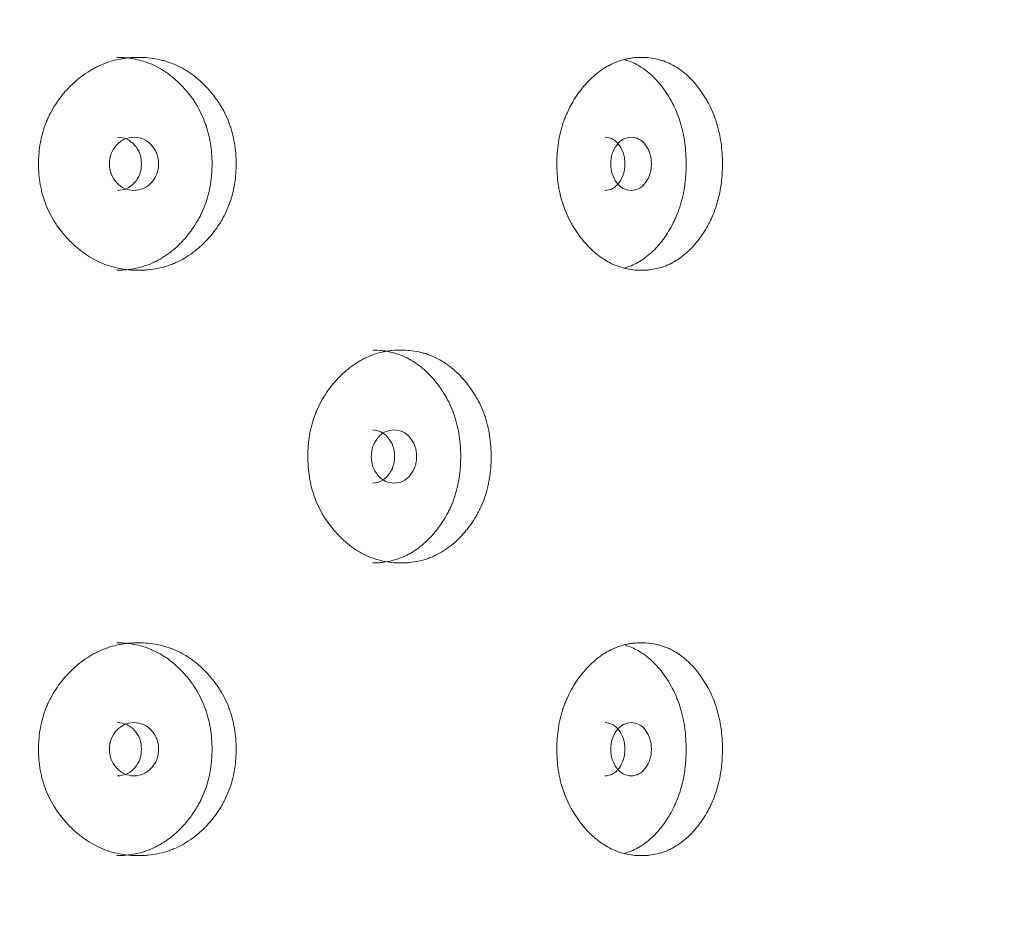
# Model space of a CAD drawing. Header units: millimetres. Extents: x 4 to 1188, y 1 to 840.
# Tile 27 of 210: x 196.39 to 201.68, y 401.58 to 406.38. Entities that reach past the tile are written whole.
import ezdxf

# ---------------------------------------------------------------- set-up
doc = ezdxf.new("R2010")
doc.units = ezdxf.units.MM
doc.layers.add('1', color=7, linetype='Continuous')
doc.styles.add('Arial Unicode MS', font='Arial Unicode MS')
doc.dimstyles.get("Standard").update_dxf_attribs({"dimtxt": 0.18, "dimasz": 0.18, "dimexe": 0.18, "dimexo": 0.0625, "dimgap": 0.09, "dimtad": 0, "dimtih": 1, "dimtoh": 1, "dimdec": 4, "dimzin": 0, "dimdsep": 46, "dimtxsty": 'Standard', "dimcen": 0.09, "dimadec": 0, "dimazin": 0, "dimtfac": 1, "dimtdec": 4, "dimtofl": 0, "dimtmove": 0, "dimatfit": 3, "dimfxl": 0, "dimtolj": 1, "dimtzin": 0, "dimarcsym": 0})

# ---------------------------------------------------------------- blocks, each defined once
blk = doc.blocks.new('_U20')
at = {"layer": '1', "color": 18, "lineweight": 35}
for p, q in [((202.0887, 543.3738), (147.6573, 543.3738)), ((149.6573, 543.3738), (149.6573, 286.2743)), ((180.6601, 286.2743), (147.6573, 286.2743))]:
    blk.add_line(p, q, dxfattribs=at)
at = {"layer": '1', "color": 18, "lineweight": 70}
for points in [[(149.6573, 543.3738), (150.4332, 539.8738), (148.8814, 539.8738)], [(149.6573, 286.2743), (148.8814, 289.7743), (150.4332, 289.7743)]]:
    blk.add_solid(points, dxfattribs=at)
at = {"layer": '1', "color": 18, "linetype": 'Continuous', "lineweight": 13, "insert": (147.5873, 404.2666), "char_height": 5, "attachment_point": 7, "rotation": 90, "line_spacing_factor": 1.047437, "style": 'Arial Unicode MS'}
blk.add_mtext('\\fArial Unicode MS|b0|i0;\\W1.0000;{\\H1.21x;(}1800{\\H1.21x;)}', dxfattribs=at)

msp = doc.modelspace()

# ---------------------------------------------------------------- linework, layer by layer
at = {"layer": '1', "color": 154, "linetype": 'Continuous', "lineweight": 13}
for points, knots in [([(197.5535, 405.61), (197.5535, 405.6076), (197.5535, 405.6052), (197.5534, 405.6004), (197.5533, 405.5933), (197.5528, 405.5766), (197.5514, 405.5529), (197.5495, 405.5339), (197.5477, 405.5198), (197.547, 405.515), (197.5457, 405.5057), (197.5449, 405.501), (197.5377, 405.4591), (197.528, 405.4232), (197.5082, 405.3714), (197.5008, 405.3544), (197.4904, 405.3337), (197.4882, 405.3295), (197.4839, 405.3213), (197.4772, 405.3092), (197.4701, 405.2974), (197.4555, 405.2742), (197.4451, 405.2594), (197.4285, 405.2379), (197.4229, 405.2309), (197.4112, 405.2172), (197.4053, 405.2104), (197.3931, 405.1972), (197.3869, 405.1907), (197.3773, 405.1812), (197.3741, 405.1781), (197.3676, 405.1719), (197.3643, 405.1689), (197.3477, 405.1539), (197.3341, 405.1427), (197.2918, 405.1115), (197.2617, 405.0938), (197.2257, 405.0778), (197.2216, 405.0761), (197.2136, 405.0728), (197.2014, 405.068), (197.1891, 405.0637), (197.1645, 405.056), (197.1478, 405.0518), (197.1142, 405.0451), (197.0972, 405.0426), (197.0715, 405.0402), (197.0629, 405.0396), (197.0499, 405.039), (197.0455, 405.0389), (197.0369, 405.0387), (197.0325, 405.0386), (196.9935, 405.0386), (196.9591, 405.0418), (196.908, 405.052), (196.891, 405.0564), (196.8573, 405.067), (196.8409, 405.0732), (196.7928, 405.0945), (196.7546, 405.1166), (196.7189, 405.1438), (196.7048, 405.1552), (196.6978, 405.161), (196.6774, 405.1791), (196.6643, 405.1918), (196.6393, 405.2182), (196.6273, 405.2319), (196.6101, 405.2534), (196.6018, 405.2644), (196.5937, 405.2758), (196.5885, 405.2835), (196.5859, 405.2873), (196.563, 405.3224), (196.546, 405.3552), (196.5256, 405.4071), (196.5181, 405.4292), (196.512, 405.452), (196.5097, 405.4611), (196.5086, 405.4658), (196.5054, 405.4797), (196.5035, 405.489), (196.4953, 405.5355), (196.4917, 405.5825), (196.4928, 405.6298), (196.4936, 405.6488), (196.4942, 405.6584), (196.4967, 405.6867), (196.4992, 405.7054), (196.5092, 405.7608), (196.5193, 405.7968), (196.535, 405.8362), (196.5368, 405.8406), (196.5405, 405.8493), (196.5462, 405.8621), (196.5524, 405.8747), (196.5652, 405.8993), (196.5746, 405.9152), (196.5947, 405.9459), (196.6054, 405.9607), (196.6226, 405.9822), (196.6285, 405.9892), (196.6375, 405.9996), (196.6406, 406.003), (196.6468, 406.0098), (196.6499, 406.0131), (196.6783, 406.0429), (196.7053, 406.0668), (196.7488, 406.0982), (196.7638, 406.1079), (196.7833, 406.119), (196.7872, 406.1212), (196.795, 406.1254), (196.799, 406.1274), (196.8108, 406.1334), (196.8188, 406.1371), (196.859, 406.1546), (196.8921, 406.1649), (196.9346, 406.1733), (196.9474, 406.1755), (196.9604, 406.1772), (196.969, 406.1782), (196.9734, 406.1787), (196.995, 406.1807), (197.0123, 406.1815), (197.064, 406.1815), (197.0983, 406.1784), (197.1366, 406.1706), (197.1409, 406.1697), (197.1493, 406.1678), (197.162, 406.1647), (197.191, 406.1563), (197.2311, 406.141), (197.2695, 406.1212), (197.2955, 406.1049), (197.3064, 406.0974), (197.3137, 406.0923), (197.3173, 406.0897), (197.3494, 406.0659), (197.3756, 406.0419), (197.412, 406.0024), (197.4236, 405.9886), (197.4375, 405.9705), (197.4403, 405.9669), (197.4457, 405.9595), (197.4536, 405.9484), (197.4612, 405.937), (197.4854, 405.8985), (197.5018, 405.8657), (197.5183, 405.8222), (197.5214, 405.8133), (197.5272, 405.7954), (197.5298, 405.7864), (197.5371, 405.7592), (197.5411, 405.7409), (197.5505, 405.6856), (197.5535, 405.648), (197.5535, 405.61)], [0, 0, 0, 0, 0.001953, 0.001953, 0.003906, 0.007813, 0.015625, 0.023438, 0.023438, 0.027344, 0.027344, 0.03125, 0.03125, 0.0625, 0.0625, 0.078125, 0.078125, 0.082031, 0.082031, 0.085938, 0.09375, 0.09375, 0.109375, 0.109375, 0.117188, 0.117188, 0.125, 0.125, 0.132813, 0.132813, 0.136719, 0.136719, 0.140625, 0.140625, 0.15625, 0.15625, 0.1875, 0.1875, 0.191406, 0.191406, 0.195313, 0.203125, 0.203125, 0.21875, 0.21875, 0.234375, 0.234375, 0.242188, 0.242188, 0.246094, 0.246094, 0.25, 0.25, 0.28125, 0.28125, 0.296875, 0.296875, 0.3125, 0.3125, 0.34375, 0.351563, 0.351563, 0.359375, 0.359375, 0.375, 0.375, 0.390625, 0.390625, 0.398438, 0.402344, 0.402344, 0.40625, 0.40625, 0.4375, 0.4375, 0.453125, 0.457031, 0.457031, 0.460938, 0.460938, 0.46875, 0.46875, 0.5, 0.507813, 0.507813, 0.515625, 0.515625, 0.53125, 0.53125, 0.5625, 0.5625, 0.566406, 0.566406, 0.570313, 0.578125, 0.578125, 0.59375, 0.59375, 0.609375, 0.609375, 0.617188, 0.617188, 0.621094, 0.621094, 0.625, 0.625, 0.65625, 0.65625, 0.671875, 0.671875, 0.675781, 0.675781, 0.679688, 0.679688, 0.6875, 0.6875, 0.71875, 0.71875, 0.726563, 0.730469, 0.730469, 0.734375, 0.734375, 0.75, 0.75, 0.78125, 0.78125, 0.785156, 0.785156, 0.789063, 0.796875, 0.8125, 0.828125, 0.835938, 0.839844, 0.839844, 0.84375, 0.84375, 0.875, 0.875, 0.890625, 0.890625, 0.894531, 0.894531, 0.898438, 0.90625, 0.90625, 0.9375, 0.9375, 0.945313, 0.945313, 0.953125, 0.953125, 0.96875, 0.96875, 1, 1, 1, 1]), ([(196.9129, 406.1815), (196.9131, 406.1815), (196.9133, 406.1815), (196.9305, 406.1815), (196.9474, 406.1807), (196.9728, 406.1781), (196.9855, 406.1765), (196.9982, 406.1744), (197.0067, 406.1729), (197.0109, 406.172), (197.0486, 406.1641), (197.0968, 406.1481), (197.1496, 406.1197), (197.1715, 406.1055), (197.186, 406.0955), (197.193, 406.0903), (197.2138, 406.0743), (197.2271, 406.0629), (197.2526, 406.0388), (197.2648, 406.0261), (197.2825, 406.0062), (197.2912, 405.9961), (197.2995, 405.9855), (197.305, 405.9784), (197.3078, 405.9748), (197.3211, 405.9568), (197.3312, 405.9418), (197.359, 405.8957), (197.3748, 405.8631), (197.389, 405.824), (197.3905, 405.8197), (197.3934, 405.8109), (197.3949, 405.8065), (197.399, 405.7931), (197.4015, 405.7842), (197.4085, 405.7573), (197.4122, 405.7393), (197.4212, 405.6846), (197.424, 405.6475), (197.424, 405.61)], [0, 0, 0, 0, 0.000687, 0.000687, 0.063144, 0.063144, 0.094373, 0.109987, 0.109987, 0.125601, 0.125601, 0.250515, 0.312972, 0.344201, 0.344201, 0.375429, 0.375429, 0.437886, 0.437886, 0.500344, 0.500344, 0.531572, 0.547186, 0.547186, 0.562801, 0.562801, 0.625258, 0.625258, 0.750172, 0.750172, 0.765786, 0.765786, 0.7814, 0.7814, 0.812629, 0.812629, 0.875086, 0.875086, 1, 1, 1, 1]), ([(200.1643, 405.61), (200.1643, 405.6076), (200.1643, 405.6052), (200.1642, 405.6004), (200.1642, 405.5933), (200.1638, 405.5766), (200.1626, 405.5529), (200.161, 405.5339), (200.1595, 405.5198), (200.159, 405.515), (200.1579, 405.5057), (200.1572, 405.501), (200.1513, 405.4591), (200.1433, 405.4232), (200.1271, 405.3714), (200.121, 405.3544), (200.1124, 405.3337), (200.1107, 405.3295), (200.1071, 405.3213), (200.1016, 405.3092), (200.0957, 405.2974), (200.0837, 405.2742), (200.0751, 405.2594), (200.0615, 405.2379), (200.0568, 405.2309), (200.0472, 405.2172), (200.0423, 405.2104), (200.0322, 405.1972), (200.027, 405.1907), (200.0191, 405.1812), (200.0165, 405.1781), (200.0111, 405.1719), (200.0084, 405.1689), (199.9947, 405.1539), (199.9834, 405.1427), (199.9483, 405.1115), (199.9234, 405.0938), (199.8934, 405.0778), (199.89, 405.0761), (199.8833, 405.0728), (199.8732, 405.068), (199.863, 405.0637), (199.8424, 405.056), (199.8286, 405.0518), (199.8005, 405.0451), (199.7863, 405.0426), (199.7648, 405.0402), (199.7576, 405.0396), (199.7467, 405.039), (199.7431, 405.0389), (199.7358, 405.0387), (199.7321, 405.0386), (199.6994, 405.0386), (199.6706, 405.0418), (199.6276, 405.052), (199.6133, 405.0564), (199.5849, 405.067), (199.571, 405.0732), (199.5303, 405.0945), (199.4981, 405.1166), (199.4678, 405.1438), (199.4558, 405.1552), (199.4499, 405.161), (199.4326, 405.1791), (199.4215, 405.1918), (199.4002, 405.2182), (199.39, 405.2319), (199.3754, 405.2534), (199.3683, 405.2644), (199.3615, 405.2758), (199.357, 405.2835), (199.3548, 405.2873), (199.3353, 405.3224), (199.3208, 405.3552), (199.3033, 405.4071), (199.297, 405.4292), (199.2918, 405.452), (199.2898, 405.4611), (199.2888, 405.4658), (199.2861, 405.4797), (199.2845, 405.489), (199.2775, 405.5355), (199.2744, 405.5825), (199.2753, 405.6298), (199.276, 405.6488), (199.2766, 405.6584), (199.2787, 405.6867), (199.2808, 405.7054), (199.2894, 405.7608), (199.298, 405.7968), (199.3114, 405.8362), (199.3129, 405.8406), (199.3161, 405.8493), (199.321, 405.8621), (199.3262, 405.8747), (199.3372, 405.8993), (199.3451, 405.9152), (199.3623, 405.9459), (199.3714, 405.9607), (199.386, 405.9822), (199.391, 405.9892), (199.3987, 405.9996), (199.4013, 406.003), (199.4066, 406.0098), (199.4092, 406.0131), (199.4333, 406.0429), (199.4562, 406.0668), (199.4931, 406.0982), (199.5058, 406.1079), (199.5223, 406.119), (199.5256, 406.1212), (199.5322, 406.1254), (199.5356, 406.1274), (199.5456, 406.1334), (199.5523, 406.1371), (199.5863, 406.1546), (199.6142, 406.1649), (199.6499, 406.1733), (199.6607, 406.1755), (199.6716, 406.1772), (199.6789, 406.1782), (199.6825, 406.1787), (199.7007, 406.1807), (199.7152, 406.1815), (199.7586, 406.1815), (199.7872, 406.1784), (199.8192, 406.1706), (199.8228, 406.1697), (199.8298, 406.1678), (199.8403, 406.1647), (199.8645, 406.1563), (199.8979, 406.141), (199.9298, 406.1212), (199.9514, 406.1049), (199.9605, 406.0974), (199.9665, 406.0923), (199.9695, 406.0897), (199.996, 406.0659), (200.0177, 406.0419), (200.0478, 406.0024), (200.0574, 405.9886), (200.0689, 405.9705), (200.0711, 405.9669), (200.0756, 405.9595), (200.0821, 405.9484), (200.0884, 405.937), (200.1083, 405.8985), (200.1218, 405.8657), (200.1354, 405.8222), (200.1379, 405.8133), (200.1427, 405.7954), (200.1448, 405.7864), (200.1508, 405.7592), (200.1541, 405.7409), (200.1618, 405.6856), (200.1643, 405.648), (200.1643, 405.61)], [0, 0, 0, 0, 0.001953, 0.001953, 0.003906, 0.007813, 0.015625, 0.023438, 0.023438, 0.027344, 0.027344, 0.03125, 0.03125, 0.0625, 0.0625, 0.078125, 0.078125, 0.082031, 0.082031, 0.085938, 0.09375, 0.09375, 0.109375, 0.109375, 0.117188, 0.117188, 0.125, 0.125, 0.132813, 0.132813, 0.136719, 0.136719, 0.140625, 0.140625, 0.15625, 0.15625, 0.1875, 0.1875, 0.191406, 0.191406, 0.195313, 0.203125, 0.203125, 0.21875, 0.21875, 0.234375, 0.234375, 0.242188, 0.242188, 0.246094, 0.246094, 0.25, 0.25, 0.28125, 0.28125, 0.296875, 0.296875, 0.3125, 0.3125, 0.34375, 0.351563, 0.351563, 0.359375, 0.359375, 0.375, 0.375, 0.390625, 0.390625, 0.398438, 0.402344, 0.402344, 0.40625, 0.40625, 0.4375, 0.4375, 0.453125, 0.457031, 0.457031, 0.460938, 0.460938, 0.46875, 0.46875, 0.5, 0.507813, 0.507813, 0.515625, 0.515625, 0.53125, 0.53125, 0.5625, 0.5625, 0.566406, 0.566406, 0.570313, 0.578125, 0.578125, 0.59375, 0.59375, 0.609375, 0.609375, 0.617188, 0.617188, 0.621094, 0.621094, 0.625, 0.625, 0.65625, 0.65625, 0.671875, 0.671875, 0.675781, 0.675781, 0.679688, 0.679688, 0.6875, 0.6875, 0.71875, 0.71875, 0.726563, 0.730469, 0.730469, 0.734375, 0.734375, 0.75, 0.75, 0.78125, 0.78125, 0.785156, 0.785156, 0.789063, 0.796875, 0.8125, 0.828125, 0.835938, 0.839844, 0.839844, 0.84375, 0.84375, 0.875, 0.875, 0.890625, 0.890625, 0.894531, 0.894531, 0.898438, 0.90625, 0.90625, 0.9375, 0.9375, 0.945313, 0.945313, 0.953125, 0.953125, 0.96875, 0.96875, 1, 1, 1, 1]), ([(199.642, 406.1682), (199.666, 406.1612), (199.7025, 406.1459), (199.743, 406.1197), (199.7612, 406.1055), (199.7732, 406.0955), (199.779, 406.0903), (199.7962, 406.0743), (199.8072, 406.0629), (199.8283, 406.0388), (199.8384, 406.0261), (199.853, 406.0062), (199.8602, 405.9961), (199.8671, 405.9855), (199.8716, 405.9784), (199.8739, 405.9748), (199.8849, 405.9568), (199.8932, 405.9418), (199.9161, 405.8957), (199.9291, 405.8631), (199.9407, 405.824), (199.942, 405.8197), (199.9444, 405.8109), (199.9456, 405.8065), (199.949, 405.7931), (199.9511, 405.7842), (199.9568, 405.7573), (199.9599, 405.7393), (199.9672, 405.6846), (199.9695, 405.6475), (199.9695, 405.61)], [0, 0, 0, 0, 0.12632, 0.199126, 0.23553, 0.23553, 0.271933, 0.271933, 0.34474, 0.34474, 0.417546, 0.417546, 0.45395, 0.472151, 0.472151, 0.490353, 0.490353, 0.56316, 0.56316, 0.708773, 0.708773, 0.726975, 0.726975, 0.745177, 0.745177, 0.78158, 0.78158, 0.854387, 0.854387, 1, 1, 1, 1]), ([(196.8733, 405.61), (196.8732, 405.5904), (196.8764, 405.5722), (196.8892, 405.5387), (196.8987, 405.5235), (196.9248, 405.4954), (196.9391, 405.4848), (196.9702, 405.4708), (196.9869, 405.4673), (197.0417, 405.4673), (197.0726, 405.4811), (197.1111, 405.5231), (197.1207, 405.5385), (197.1302, 405.5637), (197.1326, 405.5725), (197.1358, 405.5907), (197.1366, 405.6), (197.1365, 405.6298), (197.1333, 405.6481), (197.1238, 405.6733), (197.1198, 405.6813), (197.1103, 405.6966), (197.1049, 405.7038), (197.0855, 405.7248), (197.0713, 405.7354), (197.0403, 405.7494), (197.0237, 405.7529), (196.9688, 405.7528), (196.9375, 405.7386), (196.8864, 405.6831), (196.8735, 405.6493), (196.8733, 405.61)], [0, 0, 0, 0, 0.0625, 0.0625, 0.125, 0.125, 0.1875, 0.1875, 0.25, 0.25, 0.375, 0.375, 0.4375, 0.4375, 0.46875, 0.46875, 0.5, 0.5, 0.5625, 0.5625, 0.59375, 0.59375, 0.625, 0.625, 0.6875, 0.6875, 0.75, 0.75, 0.875, 0.875, 1, 1, 1, 1]), ([(196.9161, 405.4673), (196.9161, 405.4673), (196.9331, 405.4672), (196.9672, 405.4739), (197.0096, 405.5068), (197.0391, 405.5537), (197.0479, 405.61), (197.0391, 405.6663), (197.0096, 405.7132), (196.9674, 405.7461), (196.9334, 405.7528), (196.9164, 405.7528)], [0, 0, 0, 0, 0.000012, 0.12511, 0.250076, 0.375335, 0.500181, 0.625927, 0.750257, 0.875891, 1, 1, 1, 1]), ([(199.5337, 405.4673), (199.5337, 405.4673), (199.5479, 405.4672), (199.5761, 405.4739), (199.6112, 405.5068), (199.6356, 405.5537), (199.6429, 405.61), (199.6356, 405.6663), (199.6112, 405.7132), (199.5763, 405.7461), (199.548, 405.7528), (199.534, 405.7528)], [0, 0, 0, 0, 0.000012, 0.12511, 0.250076, 0.375335, 0.500181, 0.625927, 0.750257, 0.875891, 1, 1, 1, 1]), ([(199.5643, 405.61), (199.5642, 405.5904), (199.5668, 405.5722), (199.5776, 405.5387), (199.5855, 405.5235), (199.6072, 405.4954), (199.6192, 405.4848), (199.6451, 405.4708), (199.6589, 405.4673), (199.7044, 405.4673), (199.73, 405.4811), (199.7619, 405.5231), (199.7698, 405.5385), (199.7777, 405.5637), (199.7797, 405.5725), (199.7823, 405.5907), (199.783, 405.6), (199.7829, 405.6298), (199.7803, 405.6481), (199.7724, 405.6733), (199.7691, 405.6813), (199.7612, 405.6966), (199.7567, 405.7038), (199.7407, 405.7248), (199.7289, 405.7354), (199.7032, 405.7494), (199.6895, 405.7529), (199.6439, 405.7528), (199.6178, 405.7386), (199.5752, 405.6831), (199.5644, 405.6493), (199.5643, 405.61)], [0, 0, 0, 0, 0.0625, 0.0625, 0.125, 0.125, 0.1875, 0.1875, 0.25, 0.25, 0.375, 0.375, 0.4375, 0.4375, 0.46875, 0.46875, 0.5, 0.5, 0.5625, 0.5625, 0.59375, 0.59375, 0.625, 0.625, 0.6875, 0.6875, 0.75, 0.75, 0.875, 0.875, 1, 1, 1, 1]), ([(197.424, 405.61), (197.424, 405.6076), (197.424, 405.6052), (197.424, 405.6005), (197.4239, 405.5935), (197.4234, 405.577), (197.422, 405.5536), (197.4202, 405.5349), (197.4185, 405.5209), (197.4179, 405.5162), (197.4166, 405.507), (197.4159, 405.5023), (197.409, 405.4609), (197.3997, 405.4253), (197.3809, 405.3738), (197.3738, 405.357), (197.3638, 405.3363), (197.3618, 405.3322), (197.3576, 405.324), (197.3511, 405.3119), (197.3443, 405.3001), (197.3208, 405.2615), (197.2994, 405.2329), (197.2699, 405.1997), (197.2638, 405.1931), (197.2545, 405.1835), (197.2514, 405.1804), (197.2451, 405.1742), (197.2419, 405.1711), (197.2258, 405.156), (197.1992, 405.1333), (197.1635, 405.1088), (197.1373, 405.0939), (197.1257, 405.0879), (197.118, 405.0841), (197.114, 405.0822), (197.0787, 405.0659), (197.0463, 405.0555), (196.9966, 405.0452), (196.9756, 405.0421), (196.9543, 405.0403), (196.9458, 405.0397), (196.9415, 405.0394), (196.929, 405.0388), (196.9207, 405.0386), (196.9125, 405.0386)], [0, 0, 0, 0, 0.007822, 0.007822, 0.015644, 0.031287, 0.062574, 0.093861, 0.093861, 0.109505, 0.109505, 0.125149, 0.125149, 0.250297, 0.250297, 0.312872, 0.312872, 0.328515, 0.328515, 0.344159, 0.375446, 0.375446, 0.500594, 0.500594, 0.531882, 0.531882, 0.547525, 0.547525, 0.563169, 0.563169, 0.625743, 0.688317, 0.719605, 0.735248, 0.735248, 0.750892, 0.750892, 0.87604, 0.87604, 0.938615, 0.954258, 0.954258, 0.969902, 0.969902, 1, 1, 1, 1]), ([(199.9695, 405.61), (199.9695, 405.6076), (199.9695, 405.6052), (199.9695, 405.6005), (199.9694, 405.5935), (199.969, 405.577), (199.9679, 405.5536), (199.9664, 405.5349), (199.965, 405.5209), (199.9645, 405.5162), (199.9634, 405.507), (199.9628, 405.5023), (199.9572, 405.4609), (199.9496, 405.4253), (199.9341, 405.3738), (199.9282, 405.357), (199.92, 405.3363), (199.9184, 405.3322), (199.9149, 405.324), (199.9096, 405.3119), (199.904, 405.3001), (199.8847, 405.2615), (199.867, 405.2329), (199.8426, 405.1997), (199.8376, 405.1931), (199.8299, 405.1835), (199.8273, 405.1804), (199.8221, 405.1742), (199.8194, 405.1711), (199.8061, 405.156), (199.7841, 405.1333), (199.7546, 405.1088), (199.7328, 405.0939), (199.7232, 405.0879), (199.7167, 405.0841), (199.7135, 405.0822), (199.6865, 405.0673), (199.6622, 405.0575), (199.6373, 405.0507)], [0, 0, 0, 0, 0.009051, 0.009051, 0.018103, 0.036206, 0.072411, 0.108617, 0.108617, 0.12672, 0.12672, 0.144823, 0.144823, 0.289645, 0.289645, 0.362056, 0.362056, 0.380159, 0.380159, 0.398262, 0.434468, 0.434468, 0.57929, 0.57929, 0.615496, 0.615496, 0.633599, 0.633599, 0.651702, 0.651702, 0.724113, 0.796524, 0.83273, 0.850833, 0.850833, 0.868936, 0.868936, 1, 1, 1, 1]), ([(198.9228, 404.0385), (198.9228, 404.0361), (198.9228, 404.0338), (198.9227, 404.029), (198.9226, 404.0218), (198.9222, 404.0052), (198.9209, 403.9814), (198.9191, 403.9625), (198.9175, 403.9483), (198.9169, 403.9436), (198.9156, 403.9342), (198.9149, 403.9296), (198.9083, 403.8877), (198.8993, 403.8518), (198.8812, 403.8), (198.8743, 403.783), (198.8647, 403.7623), (198.8628, 403.7581), (198.8588, 403.7499), (198.8526, 403.7377), (198.8461, 403.7259), (198.8326, 403.7028), (198.823, 403.6879), (198.8078, 403.6665), (198.8026, 403.6595), (198.7918, 403.6458), (198.7864, 403.639), (198.7751, 403.6258), (198.7694, 403.6193), (198.7605, 403.6098), (198.7576, 403.6067), (198.7516, 403.6005), (198.7485, 403.5975), (198.7333, 403.5825), (198.7207, 403.5713), (198.6816, 403.54), (198.6538, 403.5224), (198.6205, 403.5064), (198.6168, 403.5046), (198.6093, 403.5013), (198.598, 403.4965), (198.5867, 403.4923), (198.5639, 403.4846), (198.5485, 403.4803), (198.5173, 403.4737), (198.5016, 403.4712), (198.4777, 403.4688), (198.4697, 403.4682), (198.4577, 403.4676), (198.4536, 403.4674), (198.4456, 403.4672), (198.4415, 403.4672), (198.4053, 403.4672), (198.3734, 403.4704), (198.3259, 403.4806), (198.3101, 403.4849), (198.2787, 403.4956), (198.2634, 403.5018), (198.2186, 403.523), (198.183, 403.5451), (198.1497, 403.5724), (198.1365, 403.5837), (198.13, 403.5896), (198.111, 403.6077), (198.0988, 403.6203), (198.0754, 403.6467), (198.0642, 403.6605), (198.0481, 403.682), (198.0403, 403.693), (198.0328, 403.7044), (198.0279, 403.712), (198.0255, 403.7159), (198.0041, 403.751), (197.9882, 403.7838), (197.969, 403.8356), (197.9621, 403.8577), (197.9564, 403.8805), (197.9542, 403.8897), (197.9531, 403.8943), (197.9502, 403.9082), (197.9484, 403.9175), (197.9408, 403.9641), (197.9373, 404.011), (197.9383, 404.0584), (197.9391, 404.0774), (197.9397, 404.0869), (197.942, 404.1153), (197.9443, 404.134), (197.9537, 404.1894), (197.9632, 404.2254), (197.9779, 404.2648), (197.9796, 404.2692), (197.983, 404.2778), (197.9884, 404.2907), (197.9941, 404.3032), (198.0062, 404.3279), (198.0149, 404.3438), (198.0337, 404.3744), (198.0438, 404.3893), (198.0598, 404.4107), (198.0653, 404.4178), (198.0737, 404.4281), (198.0766, 404.4316), (198.0824, 404.4384), (198.0853, 404.4417), (198.1118, 404.4715), (198.137, 404.4954), (198.1776, 404.5267), (198.1916, 404.5365), (198.2097, 404.5476), (198.2134, 404.5498), (198.2207, 404.554), (198.2244, 404.556), (198.2354, 404.562), (198.2429, 404.5657), (198.2803, 404.5832), (198.3111, 404.5934), (198.3506, 404.6018), (198.3625, 404.604), (198.3745, 404.6057), (198.3826, 404.6068), (198.3866, 404.6072), (198.4068, 404.6093), (198.4228, 404.6101), (198.4708, 404.61), (198.5026, 404.6069), (198.5381, 404.5992), (198.542, 404.5983), (198.5499, 404.5963), (198.5615, 404.5933), (198.5884, 404.5849), (198.6255, 404.5696), (198.661, 404.5497), (198.685, 404.5335), (198.6951, 404.526), (198.7018, 404.5209), (198.7052, 404.5183), (198.7348, 404.4945), (198.7589, 404.4705), (198.7925, 404.431), (198.8033, 404.4172), (198.8161, 404.3991), (198.8186, 404.3955), (198.8236, 404.3881), (198.8309, 404.377), (198.8378, 404.3656), (198.8601, 404.3271), (198.8752, 404.2943), (198.8904, 404.2507), (198.8933, 404.2419), (198.8986, 404.224), (198.901, 404.2149), (198.9077, 404.1878), (198.9114, 404.1695), (198.9201, 404.1141), (198.9228, 404.0766), (198.9228, 404.0385)], [0, 0, 0, 0, 0.001953, 0.001953, 0.003906, 0.007813, 0.015625, 0.023438, 0.023438, 0.027344, 0.027344, 0.03125, 0.03125, 0.0625, 0.0625, 0.078125, 0.078125, 0.082031, 0.082031, 0.085938, 0.09375, 0.09375, 0.109375, 0.109375, 0.117188, 0.117188, 0.125, 0.125, 0.132813, 0.132813, 0.136719, 0.136719, 0.140625, 0.140625, 0.15625, 0.15625, 0.1875, 0.1875, 0.191406, 0.191406, 0.195313, 0.203125, 0.203125, 0.21875, 0.21875, 0.234375, 0.234375, 0.242188, 0.242188, 0.246094, 0.246094, 0.25, 0.25, 0.28125, 0.28125, 0.296875, 0.296875, 0.3125, 0.3125, 0.34375, 0.351563, 0.351563, 0.359375, 0.359375, 0.375, 0.375, 0.390625, 0.390625, 0.398438, 0.402344, 0.402344, 0.40625, 0.40625, 0.4375, 0.4375, 0.453125, 0.457031, 0.457031, 0.460938, 0.460938, 0.46875, 0.46875, 0.5, 0.507813, 0.507813, 0.515625, 0.515625, 0.53125, 0.53125, 0.5625, 0.5625, 0.566406, 0.566406, 0.570313, 0.578125, 0.578125, 0.59375, 0.59375, 0.609375, 0.609375, 0.617188, 0.617188, 0.621094, 0.621094, 0.625, 0.625, 0.65625, 0.65625, 0.671875, 0.671875, 0.675781, 0.675781, 0.679688, 0.679688, 0.6875, 0.6875, 0.71875, 0.71875, 0.726563, 0.730469, 0.730469, 0.734375, 0.734375, 0.75, 0.75, 0.78125, 0.78125, 0.785156, 0.785156, 0.789062, 0.796875, 0.8125, 0.828125, 0.835937, 0.839844, 0.839844, 0.84375, 0.84375, 0.875, 0.875, 0.890625, 0.890625, 0.894531, 0.894531, 0.898437, 0.90625, 0.90625, 0.9375, 0.9375, 0.945312, 0.945312, 0.953125, 0.953125, 0.96875, 0.96875, 1, 1, 1, 1]), ([(198.2869, 404.61), (198.2871, 404.61), (198.2873, 404.61), (198.3032, 404.61), (198.319, 404.6092), (198.3425, 404.6067), (198.3543, 404.6051), (198.366, 404.603), (198.3739, 404.6014), (198.3778, 404.6006), (198.4127, 404.5927), (198.4574, 404.5766), (198.5062, 404.5483), (198.5264, 404.534), (198.5397, 404.5241), (198.5463, 404.5189), (198.5654, 404.5029), (198.5777, 404.4915), (198.6012, 404.4674), (198.6125, 404.4547), (198.6288, 404.4348), (198.6368, 404.4246), (198.6445, 404.4141), (198.6496, 404.407), (198.6521, 404.4034), (198.6644, 404.3853), (198.6736, 404.3704), (198.6993, 404.3243), (198.7138, 404.2916), (198.7268, 404.2526), (198.7283, 404.2483), (198.731, 404.2395), (198.7323, 404.235), (198.7361, 404.2217), (198.7384, 404.2128), (198.7448, 404.1859), (198.7483, 404.1678), (198.7565, 404.1132), (198.7591, 404.0761), (198.7591, 404.0385)], [0, 0, 0, 0, 0.000687, 0.000687, 0.063144, 0.063144, 0.094373, 0.109987, 0.109987, 0.125601, 0.125601, 0.250515, 0.312972, 0.344201, 0.344201, 0.375429, 0.375429, 0.437886, 0.437886, 0.500344, 0.500344, 0.531572, 0.547186, 0.547186, 0.562801, 0.562801, 0.625258, 0.625258, 0.750172, 0.750172, 0.765786, 0.765786, 0.7814, 0.7814, 0.812629, 0.812629, 0.875086, 0.875086, 1, 1, 1, 1]), ([(198.2789, 404.0386), (198.2789, 404.019), (198.2818, 404.0008), (198.2937, 403.9673), (198.3025, 403.9521), (198.3267, 403.924), (198.3399, 403.9134), (198.3687, 403.8993), (198.3841, 403.8958), (198.4348, 403.8958), (198.4633, 403.9097), (198.4989, 403.9517), (198.5077, 403.9671), (198.5166, 403.9923), (198.5188, 404.001), (198.5217, 404.0192), (198.5224, 404.0286), (198.5223, 404.0583), (198.5194, 404.0767), (198.5106, 404.1019), (198.5069, 404.1099), (198.4982, 404.1252), (198.4931, 404.1323), (198.4752, 404.1534), (198.4621, 404.1639), (198.4335, 404.1779), (198.4181, 404.1814), (198.3674, 404.1813), (198.3384, 404.1672), (198.291, 404.1117), (198.2791, 404.0779), (198.2789, 404.0386)], [0, 0, 0, 0, 0.0625, 0.0625, 0.125, 0.125, 0.1875, 0.1875, 0.25, 0.25, 0.375, 0.375, 0.4375, 0.4375, 0.46875, 0.46875, 0.5, 0.5, 0.5625, 0.5625, 0.59375, 0.59375, 0.625, 0.625, 0.6875, 0.6875, 0.75, 0.75, 0.875, 0.875, 1, 1, 1, 1]), ([(198.2851, 403.8958), (198.2851, 403.8958), (198.3009, 403.8958), (198.3324, 403.9025), (198.3715, 403.9354), (198.3987, 403.9823), (198.4069, 404.0386), (198.3987, 404.0948), (198.3715, 404.1418), (198.3325, 404.1746), (198.3011, 404.1814), (198.2854, 404.1814)], [0, 0, 0, 0, 0.000012, 0.12511, 0.250076, 0.375335, 0.500181, 0.625927, 0.750257, 0.875891, 1, 1, 1, 1]), ([(198.7591, 404.0385), (198.7591, 404.0362), (198.7591, 404.0338), (198.759, 404.0291), (198.7589, 404.0221), (198.7585, 404.0056), (198.7573, 403.9822), (198.7556, 403.9635), (198.754, 403.9495), (198.7535, 403.9448), (198.7522, 403.9355), (198.7516, 403.9309), (198.7453, 403.8895), (198.7368, 403.8539), (198.7194, 403.8024), (198.7129, 403.7856), (198.7037, 403.7649), (198.7018, 403.7608), (198.698, 403.7526), (198.692, 403.7405), (198.6858, 403.7286), (198.6641, 403.69), (198.6444, 403.6615), (198.6172, 403.6282), (198.6116, 403.6217), (198.603, 403.6121), (198.6001, 403.609), (198.5943, 403.6027), (198.5913, 403.5997), (198.5765, 403.5846), (198.5519, 403.5619), (198.519, 403.5374), (198.4947, 403.5224), (198.4841, 403.5165), (198.4769, 403.5127), (198.4733, 403.5108), (198.4405, 403.4945), (198.4106, 403.484), (198.3645, 403.4738), (198.3451, 403.4706), (198.3254, 403.4688), (198.3174, 403.4682), (198.3135, 403.468), (198.3018, 403.4674), (198.2942, 403.4672), (198.2866, 403.4672)], [0, 0, 0, 0, 0.007822, 0.007822, 0.015644, 0.031287, 0.062574, 0.093861, 0.093861, 0.109505, 0.109505, 0.125149, 0.125149, 0.250297, 0.250297, 0.312872, 0.312872, 0.328515, 0.328515, 0.344159, 0.375446, 0.375446, 0.500594, 0.500594, 0.531882, 0.531882, 0.547525, 0.547525, 0.563169, 0.563169, 0.625743, 0.688317, 0.719605, 0.735248, 0.735248, 0.750892, 0.750892, 0.87604, 0.87604, 0.938615, 0.954258, 0.954258, 0.969902, 0.969902, 1, 1, 1, 1]), ([(197.5535, 402.4671), (197.5535, 402.4647), (197.5535, 402.4623), (197.5534, 402.4576), (197.5533, 402.4504), (197.5528, 402.4337), (197.5514, 402.41), (197.5495, 402.3911), (197.5477, 402.3769), (197.547, 402.3722), (197.5457, 402.3628), (197.5449, 402.3581), (197.5377, 402.3163), (197.528, 402.2804), (197.5082, 402.2285), (197.5008, 402.2116), (197.4904, 402.1908), (197.4882, 402.1867), (197.4839, 402.1785), (197.4772, 402.1663), (197.4701, 402.1545), (197.4555, 402.1313), (197.4451, 402.1165), (197.4285, 402.0951), (197.4229, 402.0881), (197.4112, 402.0743), (197.4053, 402.0676), (197.3931, 402.0544), (197.3869, 402.0479), (197.3773, 402.0384), (197.3741, 402.0352), (197.3676, 402.0291), (197.3643, 402.026), (197.3477, 402.0111), (197.3341, 401.9999), (197.2918, 401.9686), (197.2617, 401.9509), (197.2257, 401.9349), (197.2216, 401.9332), (197.2136, 401.9299), (197.2014, 401.9251), (197.1891, 401.9209), (197.1645, 401.9131), (197.1478, 401.9089), (197.1142, 401.9022), (197.0972, 401.8998), (197.0715, 401.8973), (197.0629, 401.8967), (197.0499, 401.8961), (197.0455, 401.896), (197.0369, 401.8958), (197.0325, 401.8958), (196.9935, 401.8958), (196.9591, 401.8989), (196.908, 401.9092), (196.891, 401.9135), (196.8573, 401.9241), (196.8409, 401.9303), (196.7928, 401.9516), (196.7546, 401.9737), (196.7189, 402.001), (196.7048, 402.0123), (196.6978, 402.0182), (196.6774, 402.0362), (196.6643, 402.0489), (196.6393, 402.0753), (196.6273, 402.089), (196.6101, 402.1106), (196.6018, 402.1216), (196.5937, 402.1329), (196.5885, 402.1406), (196.5859, 402.1445), (196.563, 402.1795), (196.546, 402.2124), (196.5256, 402.2642), (196.5181, 402.2863), (196.512, 402.3091), (196.5097, 402.3183), (196.5086, 402.3229), (196.5054, 402.3368), (196.5035, 402.3461), (196.4953, 402.3927), (196.4917, 402.4396), (196.4928, 402.487), (196.4936, 402.506), (196.4942, 402.5155), (196.4967, 402.5438), (196.4992, 402.5625), (196.5092, 402.6179), (196.5193, 402.654), (196.535, 402.6934), (196.5368, 402.6978), (196.5405, 402.7064), (196.5462, 402.7193), (196.5524, 402.7318), (196.5652, 402.7565), (196.5746, 402.7723), (196.5947, 402.803), (196.6054, 402.8178), (196.6226, 402.8393), (196.6285, 402.8463), (196.6375, 402.8567), (196.6406, 402.8601), (196.6468, 402.8669), (196.6499, 402.8703), (196.6783, 402.9001), (196.7053, 402.9239), (196.7488, 402.9553), (196.7638, 402.965), (196.7833, 402.9762), (196.7872, 402.9783), (196.795, 402.9825), (196.799, 402.9846), (196.8108, 402.9906), (196.8188, 402.9943), (196.859, 403.0118), (196.8921, 403.022), (196.9346, 403.0304), (196.9474, 403.0326), (196.9604, 403.0343), (196.969, 403.0354), (196.9734, 403.0358), (196.995, 403.0379), (197.0123, 403.0386), (197.064, 403.0386), (197.0983, 403.0355), (197.1366, 403.0278), (197.1409, 403.0269), (197.1493, 403.0249), (197.162, 403.0218), (197.191, 403.0135), (197.2311, 402.9981), (197.2695, 402.9783), (197.2955, 402.9621), (197.3064, 402.9546), (197.3137, 402.9495), (197.3173, 402.9469), (197.3494, 402.9231), (197.3756, 402.8991), (197.412, 402.8595), (197.4236, 402.8458), (197.4375, 402.8277), (197.4403, 402.824), (197.4457, 402.8167), (197.4536, 402.8056), (197.4612, 402.7942), (197.4854, 402.7556), (197.5018, 402.7229), (197.5183, 402.6793), (197.5214, 402.6705), (197.5272, 402.6525), (197.5298, 402.6435), (197.5371, 402.6163), (197.5411, 402.598), (197.5505, 402.5427), (197.5535, 402.5052), (197.5535, 402.4671)], [0, 0, 0, 0, 0.001953, 0.001953, 0.003906, 0.007813, 0.015625, 0.023438, 0.023438, 0.027344, 0.027344, 0.03125, 0.03125, 0.0625, 0.0625, 0.078125, 0.078125, 0.082031, 0.082031, 0.085938, 0.09375, 0.09375, 0.109375, 0.109375, 0.117188, 0.117188, 0.125, 0.125, 0.132813, 0.132813, 0.136719, 0.136719, 0.140625, 0.140625, 0.15625, 0.15625, 0.1875, 0.1875, 0.191406, 0.191406, 0.195313, 0.203125, 0.203125, 0.21875, 0.21875, 0.234375, 0.234375, 0.242188, 0.242188, 0.246094, 0.246094, 0.25, 0.25, 0.28125, 0.28125, 0.296875, 0.296875, 0.3125, 0.3125, 0.34375, 0.351563, 0.351563, 0.359375, 0.359375, 0.375, 0.375, 0.390625, 0.390625, 0.398438, 0.402344, 0.402344, 0.40625, 0.40625, 0.4375, 0.4375, 0.453125, 0.457031, 0.457031, 0.460938, 0.460938, 0.46875, 0.46875, 0.5, 0.507813, 0.507813, 0.515625, 0.515625, 0.53125, 0.53125, 0.5625, 0.5625, 0.566406, 0.566406, 0.570313, 0.578125, 0.578125, 0.59375, 0.59375, 0.609375, 0.609375, 0.617188, 0.617188, 0.621094, 0.621094, 0.625, 0.625, 0.65625, 0.65625, 0.671875, 0.671875, 0.675781, 0.675781, 0.679688, 0.679688, 0.6875, 0.6875, 0.71875, 0.71875, 0.726563, 0.730469, 0.730469, 0.734375, 0.734375, 0.75, 0.75, 0.78125, 0.78125, 0.785156, 0.785156, 0.789063, 0.796875, 0.8125, 0.828125, 0.835938, 0.839844, 0.839844, 0.84375, 0.84375, 0.875, 0.875, 0.890625, 0.890625, 0.894531, 0.894531, 0.898438, 0.90625, 0.90625, 0.9375, 0.9375, 0.945312, 0.945312, 0.953125, 0.953125, 0.96875, 0.96875, 1, 1, 1, 1]), ([(196.9129, 403.0386), (196.9131, 403.0386), (196.9133, 403.0386), (196.9305, 403.0386), (196.9474, 403.0378), (196.9728, 403.0353), (196.9855, 403.0337), (196.9982, 403.0315), (197.0067, 403.03), (197.0109, 403.0292), (197.0486, 403.0212), (197.0968, 403.0052), (197.1496, 402.9768), (197.1715, 402.9626), (197.186, 402.9526), (197.193, 402.9475), (197.2138, 402.9314), (197.2271, 402.92), (197.2526, 402.896), (197.2648, 402.8833), (197.2825, 402.8634), (197.2912, 402.8532), (197.2995, 402.8427), (197.305, 402.8356), (197.3078, 402.832), (197.3211, 402.8139), (197.3312, 402.799), (197.359, 402.7528), (197.3748, 402.7202), (197.389, 402.6812), (197.3905, 402.6768), (197.3934, 402.668), (197.3949, 402.6636), (197.399, 402.6503), (197.4015, 402.6414), (197.4085, 402.6145), (197.4122, 402.5964), (197.4212, 402.5417), (197.424, 402.5047), (197.424, 402.4671)], [0, 0, 0, 0, 0.000687, 0.000687, 0.063144, 0.063144, 0.094373, 0.109987, 0.109987, 0.125601, 0.125601, 0.250515, 0.312972, 0.344201, 0.344201, 0.375429, 0.375429, 0.437886, 0.437886, 0.500344, 0.500344, 0.531572, 0.547186, 0.547186, 0.562801, 0.562801, 0.625258, 0.625258, 0.750172, 0.750172, 0.765786, 0.765786, 0.7814, 0.7814, 0.812629, 0.812629, 0.875086, 0.875086, 1, 1, 1, 1]), ([(200.1643, 402.4671), (200.1643, 402.4647), (200.1643, 402.4623), (200.1642, 402.4576), (200.1642, 402.4504), (200.1638, 402.4337), (200.1626, 402.41), (200.161, 402.3911), (200.1595, 402.3769), (200.159, 402.3722), (200.1579, 402.3628), (200.1572, 402.3581), (200.1513, 402.3163), (200.1433, 402.2804), (200.1271, 402.2285), (200.121, 402.2116), (200.1124, 402.1908), (200.1107, 402.1867), (200.1071, 402.1785), (200.1016, 402.1663), (200.0957, 402.1545), (200.0837, 402.1313), (200.0751, 402.1165), (200.0615, 402.0951), (200.0568, 402.0881), (200.0472, 402.0743), (200.0423, 402.0676), (200.0322, 402.0544), (200.027, 402.0479), (200.0191, 402.0384), (200.0165, 402.0352), (200.0111, 402.0291), (200.0084, 402.026), (199.9947, 402.0111), (199.9834, 401.9999), (199.9483, 401.9686), (199.9234, 401.9509), (199.8934, 401.9349), (199.89, 401.9332), (199.8833, 401.9299), (199.8732, 401.9251), (199.863, 401.9209), (199.8424, 401.9131), (199.8286, 401.9089), (199.8005, 401.9022), (199.7863, 401.8998), (199.7648, 401.8973), (199.7576, 401.8967), (199.7467, 401.8961), (199.7431, 401.896), (199.7358, 401.8958), (199.7321, 401.8958), (199.6994, 401.8958), (199.6706, 401.8989), (199.6276, 401.9092), (199.6133, 401.9135), (199.5849, 401.9241), (199.571, 401.9303), (199.5303, 401.9516), (199.4981, 401.9737), (199.4678, 402.001), (199.4558, 402.0123), (199.4499, 402.0182), (199.4326, 402.0362), (199.4215, 402.0489), (199.4002, 402.0753), (199.39, 402.089), (199.3754, 402.1106), (199.3683, 402.1216), (199.3615, 402.1329), (199.357, 402.1406), (199.3548, 402.1445), (199.3353, 402.1795), (199.3208, 402.2124), (199.3033, 402.2642), (199.297, 402.2863), (199.2918, 402.3091), (199.2898, 402.3183), (199.2888, 402.3229), (199.2861, 402.3368), (199.2845, 402.3461), (199.2775, 402.3927), (199.2744, 402.4396), (199.2753, 402.487), (199.276, 402.506), (199.2766, 402.5155), (199.2787, 402.5438), (199.2808, 402.5625), (199.2894, 402.6179), (199.298, 402.654), (199.3114, 402.6934), (199.3129, 402.6978), (199.3161, 402.7064), (199.321, 402.7193), (199.3262, 402.7318), (199.3372, 402.7565), (199.3451, 402.7723), (199.3623, 402.803), (199.3714, 402.8178), (199.386, 402.8393), (199.391, 402.8463), (199.3987, 402.8567), (199.4013, 402.8601), (199.4066, 402.8669), (199.4092, 402.8703), (199.4333, 402.9001), (199.4562, 402.9239), (199.4931, 402.9553), (199.5058, 402.965), (199.5223, 402.9762), (199.5256, 402.9783), (199.5322, 402.9825), (199.5356, 402.9846), (199.5456, 402.9906), (199.5523, 402.9943), (199.5863, 403.0118), (199.6142, 403.022), (199.6499, 403.0304), (199.6607, 403.0326), (199.6716, 403.0343), (199.6789, 403.0354), (199.6825, 403.0358), (199.7007, 403.0379), (199.7152, 403.0386), (199.7586, 403.0386), (199.7872, 403.0355), (199.8192, 403.0278), (199.8228, 403.0269), (199.8298, 403.0249), (199.8403, 403.0218), (199.8645, 403.0135), (199.8979, 402.9981), (199.9298, 402.9783), (199.9514, 402.9621), (199.9605, 402.9546), (199.9665, 402.9495), (199.9695, 402.9469), (199.996, 402.9231), (200.0177, 402.8991), (200.0478, 402.8595), (200.0574, 402.8458), (200.0689, 402.8277), (200.0711, 402.824), (200.0756, 402.8167), (200.0821, 402.8056), (200.0884, 402.7942), (200.1083, 402.7556), (200.1218, 402.7229), (200.1354, 402.6793), (200.1379, 402.6705), (200.1427, 402.6525), (200.1448, 402.6435), (200.1508, 402.6163), (200.1541, 402.598), (200.1618, 402.5427), (200.1643, 402.5052), (200.1643, 402.4671)], [0, 0, 0, 0, 0.001953, 0.001953, 0.003906, 0.007813, 0.015625, 0.023438, 0.023438, 0.027344, 0.027344, 0.03125, 0.03125, 0.0625, 0.0625, 0.078125, 0.078125, 0.082031, 0.082031, 0.085938, 0.09375, 0.09375, 0.109375, 0.109375, 0.117188, 0.117188, 0.125, 0.125, 0.132813, 0.132813, 0.136719, 0.136719, 0.140625, 0.140625, 0.15625, 0.15625, 0.1875, 0.1875, 0.191406, 0.191406, 0.195313, 0.203125, 0.203125, 0.21875, 0.21875, 0.234375, 0.234375, 0.242188, 0.242188, 0.246094, 0.246094, 0.25, 0.25, 0.28125, 0.28125, 0.296875, 0.296875, 0.3125, 0.3125, 0.34375, 0.351562, 0.351562, 0.359375, 0.359375, 0.375, 0.375, 0.390625, 0.390625, 0.398437, 0.402344, 0.402344, 0.40625, 0.40625, 0.4375, 0.4375, 0.453125, 0.457031, 0.457031, 0.460937, 0.460937, 0.46875, 0.46875, 0.5, 0.507812, 0.507812, 0.515625, 0.515625, 0.53125, 0.53125, 0.5625, 0.5625, 0.566406, 0.566406, 0.570312, 0.578125, 0.578125, 0.59375, 0.59375, 0.609375, 0.609375, 0.617187, 0.617187, 0.621094, 0.621094, 0.625, 0.625, 0.65625, 0.65625, 0.671875, 0.671875, 0.675781, 0.675781, 0.679687, 0.679687, 0.6875, 0.6875, 0.71875, 0.71875, 0.726562, 0.730469, 0.730469, 0.734375, 0.734375, 0.75, 0.75, 0.78125, 0.78125, 0.785156, 0.785156, 0.789062, 0.796875, 0.8125, 0.828125, 0.835937, 0.839844, 0.839844, 0.84375, 0.84375, 0.875, 0.875, 0.890625, 0.890625, 0.894531, 0.894531, 0.898437, 0.90625, 0.90625, 0.9375, 0.9375, 0.945312, 0.945312, 0.953125, 0.953125, 0.96875, 0.96875, 1, 1, 1, 1]), ([(199.642, 403.0253), (199.666, 403.0184), (199.7025, 403.0031), (199.743, 402.9768), (199.7612, 402.9626), (199.7732, 402.9526), (199.779, 402.9475), (199.7962, 402.9314), (199.8072, 402.92), (199.8283, 402.896), (199.8384, 402.8833), (199.853, 402.8634), (199.8602, 402.8532), (199.8671, 402.8427), (199.8716, 402.8356), (199.8739, 402.832), (199.8849, 402.8139), (199.8932, 402.799), (199.9161, 402.7528), (199.9291, 402.7202), (199.9407, 402.6812), (199.942, 402.6768), (199.9444, 402.668), (199.9456, 402.6636), (199.949, 402.6503), (199.9511, 402.6414), (199.9568, 402.6145), (199.9599, 402.5964), (199.9672, 402.5417), (199.9695, 402.5047), (199.9695, 402.4671)], [0, 0, 0, 0, 0.12632, 0.199126, 0.23553, 0.23553, 0.271933, 0.271933, 0.34474, 0.34474, 0.417546, 0.417546, 0.45395, 0.472151, 0.472151, 0.490353, 0.490353, 0.56316, 0.56316, 0.708773, 0.708773, 0.726975, 0.726975, 0.745177, 0.745177, 0.78158, 0.78158, 0.854387, 0.854387, 1, 1, 1, 1]), ([(196.8733, 402.4672), (196.8732, 402.4476), (196.8764, 402.4294), (196.8892, 402.3958), (196.8987, 402.3807), (196.9248, 402.3525), (196.9391, 402.342), (196.9702, 402.3279), (196.9869, 402.3244), (197.0417, 402.3244), (197.0726, 402.3383), (197.1111, 402.3802), (197.1207, 402.3956), (197.1302, 402.4208), (197.1326, 402.4296), (197.1358, 402.4478), (197.1366, 402.4571), (197.1365, 402.4869), (197.1333, 402.5052), (197.1238, 402.5304), (197.1198, 402.5385), (197.1103, 402.5538), (197.1049, 402.5609), (197.0855, 402.582), (197.0713, 402.5925), (197.0403, 402.6065), (197.0237, 402.61), (196.9688, 402.6099), (196.9375, 402.5958), (196.8864, 402.5403), (196.8735, 402.5064), (196.8733, 402.4672)], [0, 0, 0, 0, 0.0625, 0.0625, 0.125, 0.125, 0.1875, 0.1875, 0.25, 0.25, 0.375, 0.375, 0.4375, 0.4375, 0.46875, 0.46875, 0.5, 0.5, 0.5625, 0.5625, 0.59375, 0.59375, 0.625, 0.625, 0.6875, 0.6875, 0.75, 0.75, 0.875, 0.875, 1, 1, 1, 1]), ([(196.9161, 402.3244), (196.9161, 402.3244), (196.9331, 402.3244), (196.9672, 402.331), (197.0096, 402.3639), (197.0391, 402.4108), (197.0479, 402.4672), (197.0391, 402.5234), (197.0096, 402.5704), (196.9674, 402.6032), (196.9334, 402.6099), (196.9164, 402.61)], [0, 0, 0, 0, 0.000012, 0.12511, 0.250076, 0.375335, 0.500181, 0.625927, 0.750257, 0.875891, 1, 1, 1, 1]), ([(199.5337, 402.3244), (199.5337, 402.3244), (199.5479, 402.3244), (199.5761, 402.331), (199.6112, 402.3639), (199.6356, 402.4108), (199.6429, 402.4672), (199.6356, 402.5234), (199.6112, 402.5704), (199.5763, 402.6032), (199.548, 402.6099), (199.534, 402.61)], [0, 0, 0, 0, 0.000012, 0.12511, 0.250076, 0.375335, 0.500181, 0.625927, 0.750257, 0.875891, 1, 1, 1, 1]), ([(199.5643, 402.4672), (199.5642, 402.4476), (199.5668, 402.4294), (199.5776, 402.3958), (199.5855, 402.3807), (199.6072, 402.3525), (199.6192, 402.342), (199.6451, 402.3279), (199.6589, 402.3244), (199.7044, 402.3244), (199.73, 402.3383), (199.7619, 402.3802), (199.7698, 402.3956), (199.7777, 402.4208), (199.7797, 402.4296), (199.7823, 402.4478), (199.783, 402.4571), (199.7829, 402.4869), (199.7803, 402.5052), (199.7724, 402.5304), (199.7691, 402.5385), (199.7612, 402.5538), (199.7567, 402.5609), (199.7407, 402.582), (199.7289, 402.5925), (199.7032, 402.6065), (199.6895, 402.61), (199.6439, 402.6099), (199.6178, 402.5958), (199.5752, 402.5403), (199.5644, 402.5064), (199.5643, 402.4672)], [0, 0, 0, 0, 0.0625, 0.0625, 0.125, 0.125, 0.1875, 0.1875, 0.25, 0.25, 0.375, 0.375, 0.4375, 0.4375, 0.46875, 0.46875, 0.5, 0.5, 0.5625, 0.5625, 0.59375, 0.59375, 0.625, 0.625, 0.6875, 0.6875, 0.75, 0.75, 0.875, 0.875, 1, 1, 1, 1]), ([(197.424, 402.4671), (197.424, 402.4647), (197.424, 402.4624), (197.424, 402.4577), (197.4239, 402.4506), (197.4234, 402.4342), (197.422, 402.4107), (197.4202, 402.392), (197.4185, 402.378), (197.4179, 402.3734), (197.4166, 402.3641), (197.4159, 402.3595), (197.409, 402.3181), (197.3997, 402.2825), (197.3809, 402.231), (197.3738, 402.2141), (197.3638, 402.1935), (197.3618, 402.1894), (197.3576, 402.1812), (197.3511, 402.169), (197.3443, 402.1572), (197.3208, 402.1186), (197.2994, 402.09), (197.2699, 402.0568), (197.2638, 402.0503), (197.2545, 402.0407), (197.2514, 402.0375), (197.2451, 402.0313), (197.2419, 402.0282), (197.2258, 402.0131), (197.1992, 401.9905), (197.1635, 401.966), (197.1373, 401.951), (197.1257, 401.9451), (197.118, 401.9412), (197.114, 401.9393), (197.0787, 401.9231), (197.0463, 401.9126), (196.9966, 401.9024), (196.9756, 401.8992), (196.9543, 401.8974), (196.9458, 401.8968), (196.9415, 401.8965), (196.929, 401.896), (196.9207, 401.8958), (196.9125, 401.8958)], [0, 0, 0, 0, 0.007822, 0.007822, 0.015644, 0.031287, 0.062574, 0.093861, 0.093861, 0.109505, 0.109505, 0.125149, 0.125149, 0.250297, 0.250297, 0.312872, 0.312872, 0.328515, 0.328515, 0.344159, 0.375446, 0.375446, 0.500594, 0.500594, 0.531882, 0.531882, 0.547525, 0.547525, 0.563169, 0.563169, 0.625743, 0.688317, 0.719605, 0.735248, 0.735248, 0.750892, 0.750892, 0.87604, 0.87604, 0.938615, 0.954258, 0.954258, 0.969902, 0.969902, 1, 1, 1, 1]), ([(199.9695, 402.4671), (199.9695, 402.4647), (199.9695, 402.4624), (199.9695, 402.4577), (199.9694, 402.4506), (199.969, 402.4342), (199.9679, 402.4107), (199.9664, 402.392), (199.965, 402.378), (199.9645, 402.3734), (199.9634, 402.3641), (199.9628, 402.3595), (199.9572, 402.3181), (199.9496, 402.2825), (199.9341, 402.231), (199.9282, 402.2141), (199.92, 402.1935), (199.9184, 402.1894), (199.9149, 402.1812), (199.9096, 402.169), (199.904, 402.1572), (199.8847, 402.1186), (199.867, 402.09), (199.8426, 402.0568), (199.8376, 402.0503), (199.8299, 402.0407), (199.8273, 402.0375), (199.8221, 402.0313), (199.8194, 402.0282), (199.8061, 402.0131), (199.7841, 401.9905), (199.7546, 401.966), (199.7328, 401.951), (199.7232, 401.9451), (199.7167, 401.9412), (199.7135, 401.9393), (199.6865, 401.9244), (199.6622, 401.9146), (199.6373, 401.9078)], [0, 0, 0, 0, 0.009051, 0.009051, 0.018103, 0.036206, 0.072411, 0.108617, 0.108617, 0.12672, 0.12672, 0.144823, 0.144823, 0.289645, 0.289645, 0.362056, 0.362056, 0.380159, 0.380159, 0.398262, 0.434468, 0.434468, 0.57929, 0.57929, 0.615496, 0.615496, 0.633599, 0.633599, 0.651702, 0.651702, 0.724113, 0.796524, 0.83273, 0.850833, 0.850833, 0.868936, 0.868936, 1, 1, 1, 1])]:
    msp.add_open_spline(points, degree=3, knots=knots, dxfattribs=at)

# ---------------------------------------------------------------- dimensions: what is measured, and where the dimension line sits
at = {"layer": '1', "color": 18, "linetype": 'Continuous', "lineweight": 13}
dim = msp.add_linear_dim(base=(149.6573, 286.2743), p1=(248.7601, 543.3738), p2=(192.3744, 286.2743), angle=90, dimstyle='Standard', override={"dimtxt": 5, "dimasz": 3.5, "dimexe": 2, "dimexo": 1, "dimgap": 2.5, "dimtad": 1, "dimtih": 0, "dimtoh": 0, "dimdec": 0, "dimlfac": 7, "dimzin": 8, "dimdsep": 44, "dimlunit": 2, "dimpost": '(<>)', "dimtxsty": 'Arial Unicode MS', "dimsah": 1, "dimse1": 0, "dimse2": 0, "dimsd1": 0, "dimsd2": 0, "dimclrd": 18, "dimclre": 18, "dimclrt": 18, "dimtm": -0.1, "dimtfac": 0.4, "dimtdec": 2, "dimtofl": 1, "dimtmove": 0, "dimtzin": 8, "dimlwd": 35, "dimlwe": 35}, dxfattribs=at)
dim.commit()
dim.dimension.update_dxf_attribs({"geometry": '_U20', "text_midpoint": (149.6573, 414.8241), "dimtype": 160})

doc.saveas('drawing.dxf')
